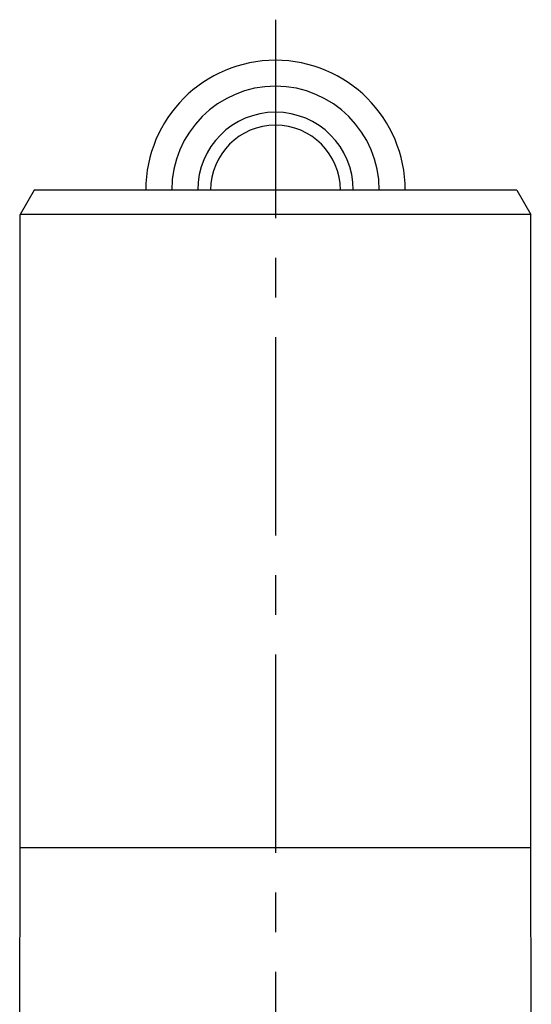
# Model space of a CAD drawing. Header units: millimetres. Extents: x 0 to 1000, y 0 to 1000.
# Tile 3 of 3: x 468 to 532, y 507 to 629. Entities that reach past the tile are written whole.
import ezdxf

# ---------------------------------------------------------------- set-up
doc = ezdxf.new("R2010")
doc.units = ezdxf.units.MM
doc.header["$LTSCALE"] = 65.185185
doc.linetypes.add('CENTER', pattern=[0.6, 0.375, -0.075, 0.075, -0.075])
for name, color, linetype in [('ACHSEN_S', 7, 'CONTINUOUS'), ('FASEN', 7, 'CONTINUOUS'), ('KOERPER', 7, 'CONTINUOUS'), ('KURVEN', 7, 'CONTINUOUS')]:
    doc.layers.add(name, color=color, linetype=linetype)

msp = doc.modelspace()

# ---------------------------------------------------------------- linework, layer by layer
at = {"layer": 'ACHSEN_S', "color": 40, "linetype": 'CENTER'}
msp.add_line((500, 628.71), (500, 370.65), dxfattribs=at)
at = {"layer": 'FASEN', "color": 7, "linetype": 'CONTINUOUS'}
for p, q in [((470.23, 607.71), (468.5, 604.71)), ((529.77, 607.71), (470.23, 607.71)), ((529.77, 607.71), (531.5, 604.71)), ((531.5, 604.71), (468.5, 604.71))]:
    msp.add_line(p, q, dxfattribs=at)
at = {"layer": 'KOERPER', "color": 7, "linetype": 'CONTINUOUS'}
for p, q in [((468.5, 526.71), (468.5, 604.71)), ((531.5, 526.71), (531.5, 604.71)), ((468.44, 492.7), (468.5, 526.71)), ((468.5, 526.71), (531.5, 526.71)), ((531.56, 492.7), (531.5, 526.71))]:
    msp.add_line(p, q, dxfattribs=at)
at = {"layer": 'KURVEN', "color": 40, "linetype": 'CONTINUOUS'}
msp.add_line((500, 623.71), (500, 607.71), dxfattribs=at)
for radius, start in [(16, 0), (12.8, 0), (9.6, 0.0001), (8, 0.0001)]:
    msp.add_arc((500, 607.71), radius, start, 180, dxfattribs=at)

doc.saveas('drawing.dxf')
